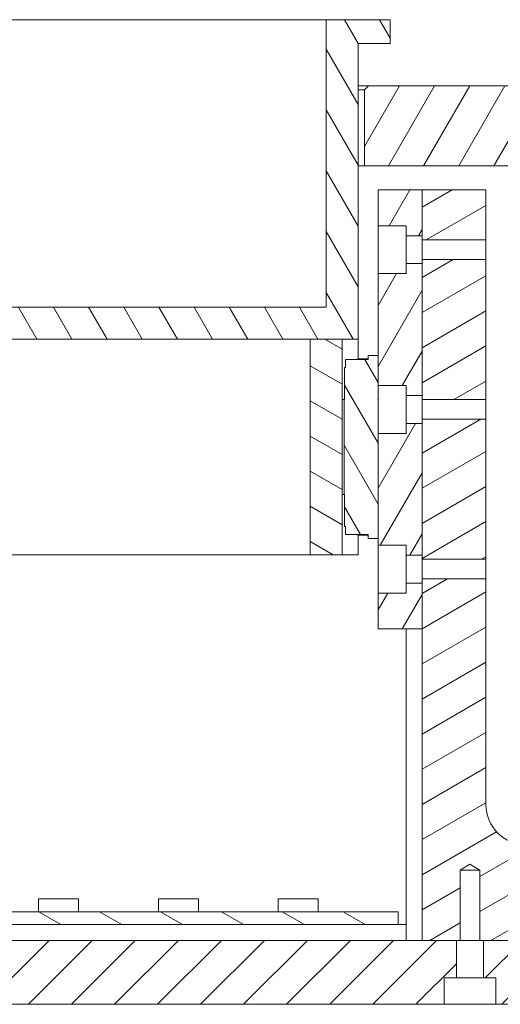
# Model space of a CAD drawing. Header units: millimetres. Extents: x 41 to 1655, y -379 to 1151.
# Tile 36 of 56: x 873 to 933, y 222 to 345. Entities that reach past the tile are written whole.
import ezdxf

# ---------------------------------------------------------------- set-up
doc = ezdxf.new("R2010")
doc.units = ezdxf.units.MM
doc.header["$LTSCALE"] = 4
doc.layers.add('가시적 모서리(ISO)', color=7, linetype='Continuous', lineweight=18)
doc.layers.add('해치', color=7, linetype='Continuous', lineweight=9, true_color=0xff8040)
pattern_1 = [(59.99998, (0, 0), (-3.299556, 1.905001), [])]
pattern_2 = [(150.00025, (0, 0), (-1.904986, -3.299565), [])]
pattern_3 = [(120.00018, (0, 0), (-3.299551, -1.90501), [])]

msp = doc.modelspace()

# ---------------------------------------------------------------- hatches: boundary and pattern name
at = {"layer": '해치'}
h = msp.add_hatch(dxfattribs=at)
h.set_pattern_fill('ANSI31', color=256, scale=30.48, angle=75.00018, style=0)
h.set_pattern_definition(pattern_3)
h.paths.add_polyline_path([(739.359, 309.412), (739.359, 345.412), (731.359, 345.412), (731.359, 342.412), (735.359, 342.412), (735.359, 307.862), (735.359, 305.412), (737.059, 305.412), (737.359, 305.412), (741.359, 305.412), (909.359, 305.412), (913.359, 305.412), (915.359, 305.412), (915.359, 342.412), (919.359, 342.412), (919.359, 345.412), (911.359, 345.412), (911.359, 309.412)])
h = msp.add_hatch(dxfattribs=at)
h.set_pattern_fill('ANSI31', color=256, scale=30.48, angle=14.99998, style=0)
h.set_pattern_definition(pattern_1)
h.paths.add_polyline_path([(952.359, 335.111), (952.359, 337.111), (916.659, 337.111), (916.159, 336.611), (916.159, 327.111), (950.359, 327.111), (950.359, 335.111)])
h.paths.add_polyline_path([(734.059, 337.111), (698.359, 337.111), (698.359, 335.111), (700.359, 335.111), (700.359, 327.111), (734.559, 327.111), (734.559, 336.611)])
h = msp.add_hatch(dxfattribs=at)
h.set_pattern_fill('ANSI31', color=256, scale=30.48, angle=14.99998, style=0)
h.set_pattern_definition(pattern_1)
h.paths.add_polyline_path([(921.359, 274.861), (921.359, 273.611), (917.859, 273.611), (917.859, 269.111), (923.359, 269.111), (923.359, 274.861)])
h.paths.add_polyline_path([(921.359, 294.861), (921.359, 293.611), (917.859, 293.611), (917.859, 285.962), (917.859, 285.912), (917.859, 280.462), (917.859, 279.611), (921.359, 279.611), (921.359, 278.361), (923.359, 278.361), (923.359, 294.861)])
h.paths.add_polyline_path([(921.359, 314.861), (921.359, 313.611), (917.859, 313.611), (917.859, 303.362), (917.859, 299.611), (921.359, 299.611), (921.359, 298.361), (923.359, 298.361), (923.359, 314.861)])
h.paths.add_polyline_path([(923.359, 324.111), (917.859, 324.111), (917.859, 319.611), (921.359, 319.611), (921.359, 318.361), (923.359, 318.361)])
h = msp.add_hatch(dxfattribs=at)
h.set_pattern_fill('ANSI31', color=256, scale=30.48, angle=-14.99998, style=0)
h.set_pattern_definition([(30.00002, (0, 0), (-1.905001, 3.299556), [])])
h.paths.add_polyline_path([(923.359, 317.84), (931.359, 317.84), (931.359, 324.111), (923.359, 324.111), (923.359, 318.361)])
h.paths.add_polyline_path([(931.359, 315.381), (923.359, 315.381), (923.359, 314.861), (923.359, 298.361), (923.359, 297.84), (931.359, 297.84)])
h.paths.add_polyline_path([(923.359, 277.84), (931.359, 277.84), (931.359, 295.381), (923.359, 295.381), (923.359, 294.861), (923.359, 278.361)])
edge = h.paths.add_edge_path()
edge.add_ellipse((936.359, 247.111), major_axis=(-5, 0), ratio=1, start_angle=0, end_angle=90)
edge.add_line((936.359, 242.111), (946.359, 242.111))
edge.add_line((946.359, 242.111), (946.359, 230.111))
edge.add_line((946.359, 230.111), (943.059, 230.111))
edge.add_line((943.059, 230.111), (942.589, 230.111))
edge.add_line((942.589, 230.111), (942.589, 238.911))
edge.add_line((942.589, 238.911), (941.359, 239.649))
edge.add_line((941.359, 239.649), (940.13, 238.911))
edge.add_line((940.13, 238.911), (940.13, 230.111))
edge.add_line((940.13, 230.111), (939.659, 230.111))
edge.add_line((939.659, 230.111), (931.059, 230.111))
edge.add_line((931.059, 230.111), (930.589, 230.111))
edge.add_line((930.589, 230.111), (930.589, 238.911))
edge.add_line((930.589, 238.911), (929.359, 239.649))
edge.add_line((929.359, 239.649), (928.13, 238.911))
edge.add_line((928.13, 238.911), (928.13, 230.111))
edge.add_line((928.13, 230.111), (927.659, 230.111))
edge.add_line((927.659, 230.111), (923.359, 230.111))
edge.add_line((923.359, 230.111), (923.359, 269.111))
edge.add_line((923.359, 269.111), (923.359, 274.861))
edge.add_line((923.359, 274.861), (923.359, 275.381))
edge.add_line((923.359, 275.381), (931.359, 275.381))
edge.add_line((931.359, 275.381), (931.359, 247.111))
h = msp.add_hatch(dxfattribs=at)
h.set_pattern_fill('ANSI31', color=256, scale=30.48, angle=105.00025, style=0)
h.set_pattern_definition(pattern_2)
h.paths.add_polyline_path([(913.359, 278.412), (913.359, 305.412), (909.359, 305.412), (909.359, 278.412)])
h.paths.add_polyline_path([(737.359, 305.412), (737.359, 278.412), (741.359, 278.412), (741.359, 305.412)])
h = msp.add_hatch(dxfattribs=at)
h.set_pattern_fill('ANSI31', color=256, scale=30.48, angle=75.00018, style=0)
h.set_pattern_definition(pattern_3)
h.paths.add_polyline_path([(916.629, 302.862), (913.759, 302.862), (913.759, 301.862), (913.659, 301.862), (913.659, 297.862), (913.609, 297.862), (913.609, 285.962), (913.659, 285.962), (913.659, 281.962), (913.759, 281.962), (913.759, 280.962), (916.629, 280.962), (916.629, 280.462), (917.859, 280.462), (917.859, 285.912), (917.809, 285.912), (917.809, 285.962), (917.859, 285.962), (917.859, 293.611), (917.859, 297.862), (917.809, 297.862), (917.809, 297.912), (917.859, 297.912), (917.859, 299.611), (917.859, 303.362), (916.629, 303.362)])
h = msp.add_hatch(dxfattribs=at)
h.set_pattern_fill('ANSI31', color=256, scale=30.48, angle=105.00025, style=0)
h.set_pattern_definition(pattern_2)
h.paths.add_polyline_path([(920.359, 233.711), (730.359, 233.711), (730.359, 232.111), (920.359, 232.111)])
h = msp.add_hatch(dxfattribs=at)
h.set_pattern_fill('ANSI31', color=256, scale=30.48, style=0)
h.set_pattern_definition([(45, (0, 0), (-2.694077, 2.694077), [])])
h.paths.add_polyline_path([(706.109, 225.411), (707.659, 225.411), (707.659, 230.111), (704.359, 230.111), (700.359, 230.111), (700.359, 222.111), (706.109, 222.111)])
h.paths.add_polyline_path([(718.109, 225.411), (719.659, 225.411), (719.659, 230.111), (711.059, 230.111), (711.059, 225.411), (712.609, 225.411), (712.609, 222.111), (718.109, 222.111)])
h.paths.add_polyline_path([(723.059, 225.411), (724.609, 225.411), (724.609, 222.111), (926.109, 222.111), (926.109, 225.411), (927.659, 225.411), (927.659, 230.111), (923.359, 230.111), (727.359, 230.111), (723.059, 230.111)])
h.paths.add_polyline_path([(938.109, 225.411), (939.659, 225.411), (939.659, 230.111), (931.059, 230.111), (931.059, 225.411), (932.609, 225.411), (932.609, 222.111), (938.109, 222.111)])
h.paths.add_polyline_path([(943.059, 225.411), (944.609, 225.411), (944.609, 222.111), (950.359, 222.111), (950.359, 230.111), (946.359, 230.111), (943.059, 230.111)])

# ---------------------------------------------------------------- linework, layer by layer
at = {"layer": '가시적 모서리(ISO)'}
for p, q in [((751.359, 345.412), (899.359, 345.412)), ((911.359, 345.412), (899.359, 345.412)), ((919.359, 345.412), (911.359, 345.412)), ((911.359, 345.412), (911.359, 309.412)), ((919.359, 342.412), (919.359, 345.412)), ((915.359, 305.412), (915.359, 342.412)), ((915.359, 342.412), (919.359, 342.412)), ((916.659, 337.111), (915.359, 337.111)), ((916.659, 337.111), (916.159, 336.611)), ((952.359, 337.111), (916.659, 337.111)), ((915.359, 336.611), (916.159, 336.611)), ((916.159, 336.611), (916.159, 327.111)), ((916.159, 327.111), (915.359, 327.111)), ((916.159, 327.111), (950.359, 327.111)), ((923.359, 324.111), (917.859, 324.111)), ((917.859, 324.111), (917.859, 319.611)), ((923.359, 318.361), (923.359, 324.111)), ((931.359, 324.111), (923.359, 324.111)), ((923.359, 324.111), (923.359, 317.84)), ((931.359, 317.84), (931.359, 324.111)), ((917.859, 319.611), (921.359, 319.611)), ((917.859, 313.611), (917.859, 319.611)), ((921.359, 319.611), (921.359, 318.361)), ((921.359, 318.361), (923.359, 318.361)), ((921.359, 318.361), (921.359, 314.861)), ((923.359, 317.84), (931.359, 317.84)), ((923.359, 315.381), (923.359, 317.84)), ((931.359, 317.84), (931.359, 315.381)), ((921.359, 314.861), (921.359, 313.611)), ((923.359, 314.861), (921.359, 314.861)), ((931.359, 315.381), (923.359, 315.381)), ((923.359, 315.381), (923.359, 297.84)), ((923.359, 298.361), (923.359, 314.861)), ((931.359, 297.84), (931.359, 315.381)), ((921.359, 313.611), (917.859, 313.611)), ((917.859, 313.611), (917.859, 299.611)), ((911.359, 309.412), (739.359, 309.412)), ((735.359, 305.412), (915.359, 305.412)), ((913.359, 305.412), (909.359, 305.412)), ((909.359, 305.412), (909.359, 278.412)), ((913.359, 278.412), (913.359, 305.412)), ((915.359, 305.412), (915.359, 302.962)), ((917.859, 303.362), (916.629, 303.362)), ((916.629, 303.362), (916.629, 302.862)), ((917.859, 297.912), (917.859, 303.362)), ((916.629, 302.862), (913.759, 302.862)), ((913.759, 302.862), (913.759, 301.862)), ((915.309, 302.962), (916.629, 302.962)), ((915.309, 302.962), (915.309, 302.862)), ((913.759, 301.862), (913.659, 301.862)), ((913.659, 301.862), (913.659, 297.862)), ((917.859, 299.611), (921.359, 299.611)), ((921.359, 299.611), (921.359, 298.361)), ((913.359, 297.862), (913.609, 297.862)), ((913.659, 297.862), (913.609, 297.862)), ((913.609, 297.862), (913.609, 285.962)), ((917.809, 297.862), (917.809, 297.912)), ((917.809, 297.912), (917.859, 297.912)), ((917.859, 297.862), (917.809, 297.862)), ((917.859, 297.862), (917.859, 297.912)), ((917.859, 285.962), (917.859, 297.862)), ((921.359, 298.361), (923.359, 298.361)), ((921.359, 298.361), (921.359, 294.861)), ((923.359, 297.84), (931.359, 297.84)), ((923.359, 295.381), (923.359, 297.84)), ((931.359, 297.84), (931.359, 295.381)), ((921.359, 294.861), (921.359, 293.611)), ((923.359, 294.861), (921.359, 294.861)), ((931.359, 295.381), (923.359, 295.381)), ((923.359, 295.381), (923.359, 277.84)), ((923.359, 278.361), (923.359, 294.861)), ((931.359, 277.84), (931.359, 295.381)), ((921.359, 293.611), (917.859, 293.611)), ((917.859, 293.611), (917.859, 279.611)), ((913.609, 285.962), (913.359, 285.962)), ((913.609, 285.962), (913.659, 285.962)), ((913.659, 285.962), (913.659, 281.962)), ((917.809, 285.912), (917.809, 285.962)), ((917.809, 285.962), (917.859, 285.962)), ((917.859, 285.912), (917.809, 285.912)), ((917.859, 280.462), (917.859, 285.912)), ((913.659, 281.962), (913.759, 281.962)), ((913.759, 281.962), (913.759, 280.962)), ((913.759, 280.962), (916.629, 280.962)), ((915.309, 280.962), (915.309, 280.862)), ((915.309, 280.862), (916.629, 280.862)), ((915.359, 280.862), (915.359, 278.412)), ((916.629, 280.962), (916.629, 280.462)), ((916.629, 280.462), (917.859, 280.462)), ((917.859, 279.611), (921.359, 279.611)), ((917.859, 273.611), (917.859, 279.611)), ((921.359, 279.611), (921.359, 278.361)), ((897.359, 278.412), (753.359, 278.412)), ((897.359, 278.412), (909.359, 278.412)), ((909.359, 278.412), (913.359, 278.412)), ((915.359, 278.412), (913.359, 278.412)), ((921.359, 278.361), (923.359, 278.361)), ((921.359, 278.361), (921.359, 274.861)), ((923.359, 277.84), (931.359, 277.84)), ((923.359, 275.381), (923.359, 277.84)), ((931.359, 277.84), (931.359, 275.381)), ((931.359, 275.381), (923.359, 275.381)), ((923.359, 275.381), (923.359, 230.111)), ((931.359, 247.111), (931.359, 275.381)), ((921.359, 274.861), (921.359, 273.611)), ((923.359, 274.861), (921.359, 274.861)), ((923.359, 269.111), (923.359, 274.861)), ((921.359, 273.611), (917.859, 273.611)), ((917.859, 273.611), (917.859, 269.111)), ((917.859, 269.111), (923.359, 269.111)), ((921.359, 230.111), (921.359, 269.111)), ((928.13, 238.911), (929.359, 239.649)), ((929.359, 239.649), (930.589, 238.911)), ((928.13, 230.111), (928.13, 238.911)), ((928.13, 238.911), (930.589, 238.911)), ((930.589, 238.911), (930.589, 230.111)), ((875.359, 233.711), (875.359, 235.311)), ((875.359, 235.311), (880.359, 235.311)), ((880.359, 233.711), (880.359, 235.311)), ((890.359, 233.711), (890.359, 235.311)), ((890.359, 235.311), (895.359, 235.311)), ((895.359, 233.711), (895.359, 235.311)), ((905.359, 233.711), (905.359, 235.311)), ((905.359, 235.311), (910.359, 235.311)), ((910.359, 233.711), (910.359, 235.311)), ((920.359, 233.711), (730.359, 233.711)), ((920.359, 232.111), (920.359, 233.711)), ((730.359, 232.111), (920.359, 232.111)), ((920.359, 232.111), (921.359, 232.111)), ((927.659, 230.111), (723.059, 230.111)), ((923.359, 230.111), (928.13, 230.111)), ((927.659, 225.411), (927.659, 230.111)), ((930.589, 230.111), (928.13, 230.111)), ((930.589, 230.111), (940.13, 230.111)), ((939.659, 230.111), (931.059, 230.111)), ((931.059, 230.111), (931.059, 225.411)), ((926.109, 222.111), (926.109, 225.411)), ((926.109, 225.411), (927.659, 225.411)), ((927.659, 225.411), (931.059, 225.411)), ((931.059, 225.411), (932.609, 225.411)), ((932.609, 225.411), (932.609, 222.111)), ((724.609, 222.111), (926.109, 222.111)), ((932.609, 222.111), (926.109, 222.111)), ((932.609, 222.111), (938.109, 222.111))]:
    msp.add_line(p, q, dxfattribs=at)
msp.add_arc((936.359, 247.111), 5, 180, 270, dxfattribs=at)

doc.saveas('drawing.dxf')
